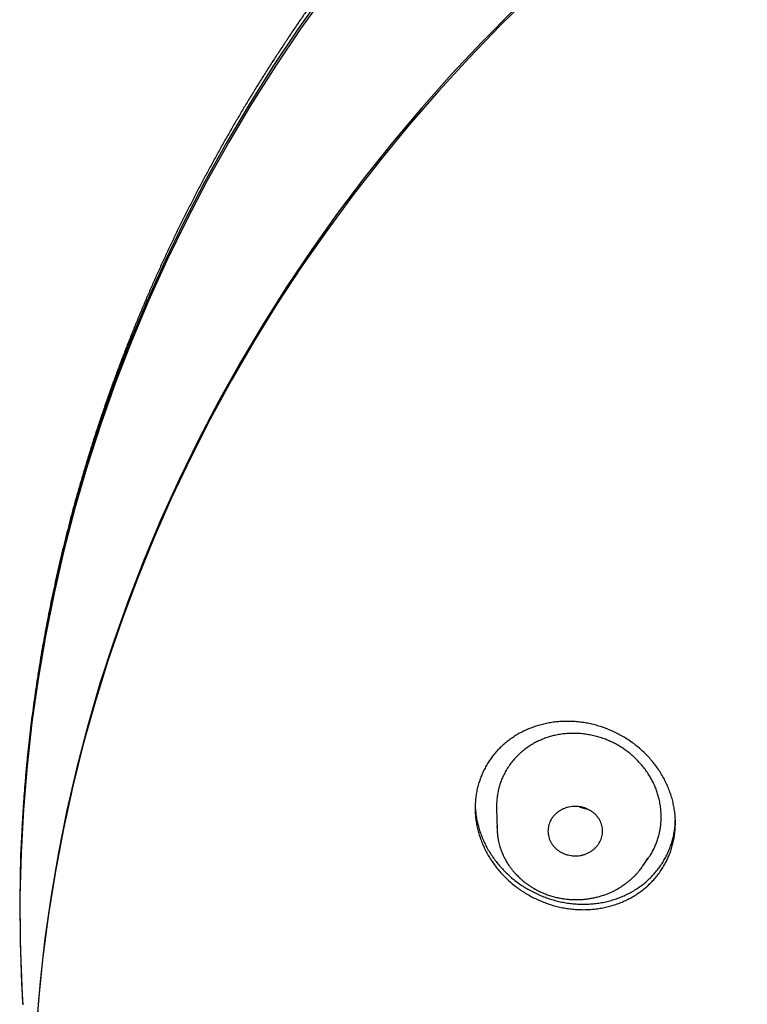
# Model space of a CAD drawing. Header units: millimetres. Extents: x 8 to 501, y 12 to 615.
# Tile 55 of 77: x 214 to 234, y 564 to 591. Entities that reach past the tile are written whole.
import ezdxf

# ---------------------------------------------------------------- set-up
doc = ezdxf.new("R2010")
doc.units = ezdxf.units.MM

msp = doc.modelspace()

# ---------------------------------------------------------------- linework, layer by layer
at = {"color": 7, "linetype": 'Continuous', "lineweight": 30}
for p, q in [((227.226, 568.88), (227.24, 568.336)), ((227.24, 568.411), (227.241, 568.336)), ((231.249, 567.313), (231.402, 567.532)), ((228.59, 566.532), (228.589, 566.532))]:
    msp.add_line(p, q, dxfattribs=at)
at = {"color": 7, "linetype": 'Continuous', "lineweight": 30, "flags": 128}
for points in [[(222.488, 591.316), (221.773, 590.305), (221.086, 589.279), (220.43, 588.236), (219.805, 587.178), (219.21, 586.105), (218.646, 585.019), (218.114, 583.919), (217.614, 582.807), (217.147, 581.684), (216.712, 580.55), (216.31, 579.406), (215.942, 578.252), (215.607, 577.091), (215.306, 575.922), (215.038, 574.746), (214.805, 573.564), (214.607, 572.376), (214.442, 571.185), (214.313, 569.99), (214.218, 568.792), (214.158, 567.593), (214.132, 566.392), (214.141, 565.192), (214.186, 563.992), (214.212, 563.525)], [(222.562, 591.324), (221.845, 590.317), (221.157, 589.294), (220.499, 588.255), (219.872, 587.2), (219.275, 586.131), (218.709, 585.048), (218.174, 583.952), (217.672, 582.843), (217.202, 581.723), (216.764, 580.592), (216.359, 579.452), (215.988, 578.301), (215.65, 577.143), (215.345, 575.977), (215.074, 574.804), (214.837, 573.624), (214.635, 572.44), (214.466, 571.251), (214.333, 570.059), (214.233, 568.864), (214.169, 567.667), (214.139, 566.469), (214.143, 565.27), (214.183, 564.072), (214.214, 563.489)], [(228.228, 591.287), (227.339, 590.415), (226.476, 589.523), (225.639, 588.61), (224.829, 587.677), (224.046, 586.726), (223.29, 585.756), (222.563, 584.769), (221.865, 583.765), (221.195, 582.745), (220.556, 581.709), (219.946, 580.658), (219.367, 579.593), (218.819, 578.515), (218.303, 577.424), (217.818, 576.321), (217.365, 575.208), (216.944, 574.083), (216.556, 572.949), (216.2, 571.807), (215.878, 570.656), (215.589, 569.498), (215.334, 568.333), (215.112, 567.163), (214.924, 565.988), (214.77, 564.809), (214.651, 563.627), (214.565, 562.442)], [(227.719, 590.858), (226.843, 589.972), (225.993, 589.066), (225.169, 588.14), (224.373, 587.194), (223.604, 586.23), (222.863, 585.248), (222.151, 584.249), (221.468, 583.233), (220.815, 582.201), (220.192, 581.154), (219.599, 580.092), (219.038, 579.017), (218.507, 577.929), (218.008, 576.829), (217.541, 575.717), (217.107, 574.594), (216.705, 573.461), (216.336, 572.32), (216, 571.169), (215.698, 570.012), (215.429, 568.847), (215.194, 567.676), (214.993, 566.501), (214.826, 565.32), (214.693, 564.137), (214.594, 562.95)]]:
    msp.add_lwpolyline(points, dxfattribs=at)
at = {"color": 7, "linetype": 'Continuous', "lineweight": 30}
for points, knots in [([(238.872, 605.71), (238.822, 605.684), (238.672, 605.603), (238.421, 605.465), (238.119, 605.297), (237.818, 605.127), (237.519, 604.955), (237.221, 604.781), (236.924, 604.605), (236.629, 604.427), (236.334, 604.247), (236.042, 604.065), (235.75, 603.882), (235.46, 603.696), (235.172, 603.509), (234.884, 603.32), (234.599, 603.129), (234.314, 602.936), (234.031, 602.741), (233.75, 602.544), (233.47, 602.346), (233.192, 602.146), (232.915, 601.944), (232.639, 601.74), (232.366, 601.534), (232.093, 601.327), (231.823, 601.117), (231.554, 600.906), (231.286, 600.694), (231.02, 600.479), (230.756, 600.263), (230.494, 600.045), (230.233, 599.825), (229.973, 599.604), (229.716, 599.381), (229.46, 599.156), (229.206, 598.93), (228.953, 598.702), (228.703, 598.472), (228.454, 598.241), (228.207, 598.008), (227.962, 597.774), (227.718, 597.538), (227.476, 597.3), (227.236, 597.061), (226.998, 596.82), (226.762, 596.577), (226.528, 596.333), (226.295, 596.088), (226.065, 595.841), (225.836, 595.593), (225.609, 595.343), (225.384, 595.091), (225.161, 594.839), (224.94, 594.584), (224.721, 594.328), (224.504, 594.071), (224.289, 593.813), (224.076, 593.553), (223.865, 593.291), (223.656, 593.029), (223.449, 592.764), (223.244, 592.499), (223.041, 592.232), (222.84, 591.964), (222.641, 591.695), (222.444, 591.424), (222.249, 591.152), (222.057, 590.879), (221.866, 590.604), (221.678, 590.328), (221.492, 590.051), (221.308, 589.773), (221.126, 589.494), (220.946, 589.213), (220.768, 588.931), (220.593, 588.649), (220.419, 588.364), (220.248, 588.079), (220.079, 587.793), (219.913, 587.506), (219.748, 587.217), (219.586, 586.928), (219.426, 586.637), (219.268, 586.345), (219.113, 586.053), (218.959, 585.759), (218.808, 585.464), (218.66, 585.169), (218.513, 584.872), (218.369, 584.574), (218.227, 584.276), (218.088, 583.976), (217.951, 583.676), (217.816, 583.375), (217.683, 583.072), (217.553, 582.769), (217.425, 582.466), (217.3, 582.161), (217.177, 581.855), (217.056, 581.549), (216.937, 581.242), (216.821, 580.934), (216.708, 580.625), (216.596, 580.316), (216.487, 580.006), (216.381, 579.695), (216.277, 579.384), (216.175, 579.071), (216.076, 578.759), (215.979, 578.445), (215.885, 578.131), (215.793, 577.816), (215.703, 577.501), (215.616, 577.185), (215.531, 576.868), (215.449, 576.551), (215.369, 576.234), (215.292, 575.915), (215.217, 575.597), (215.145, 575.278), (215.075, 574.958), (215.007, 574.638), (214.942, 574.318), (214.88, 573.997), (214.82, 573.675), (214.762, 573.354), (214.707, 573.031), (214.654, 572.709), (214.604, 572.386), (214.557, 572.063), (214.512, 571.739), (214.469, 571.416), (214.429, 571.092), (214.392, 570.767), (214.357, 570.443), (214.324, 570.118), (214.294, 569.793), (214.266, 569.468), (214.243, 569.171), (214.231, 568.982), (214.225, 568.902)], [0, 0, 0, 0, 0.003504, 0.010721, 0.017938, 0.025156, 0.032376, 0.039596, 0.046817, 0.054039, 0.061262, 0.068486, 0.07571, 0.082935, 0.090161, 0.097388, 0.104615, 0.111843, 0.119072, 0.126301, 0.133531, 0.140761, 0.147992, 0.155224, 0.162456, 0.169688, 0.176921, 0.184155, 0.191388, 0.198623, 0.205858, 0.213093, 0.220328, 0.227564, 0.2348, 0.242037, 0.249274, 0.256511, 0.263749, 0.270986, 0.278224, 0.285463, 0.292701, 0.29994, 0.307179, 0.314418, 0.321658, 0.328897, 0.336137, 0.343377, 0.350617, 0.357857, 0.365097, 0.372338, 0.379578, 0.386819, 0.39406, 0.4013, 0.408541, 0.415782, 0.423023, 0.430264, 0.437505, 0.444746, 0.451987, 0.459228, 0.466469, 0.47371, 0.480951, 0.488192, 0.495433, 0.502674, 0.509915, 0.517156, 0.524397, 0.531637, 0.538878, 0.546119, 0.553359, 0.560599, 0.567839, 0.57508, 0.58232, 0.589559, 0.596799, 0.604039, 0.611278, 0.618517, 0.625757, 0.632996, 0.640234, 0.647473, 0.654712, 0.66195, 0.669188, 0.676426, 0.683664, 0.690901, 0.698138, 0.705376, 0.712613, 0.719849, 0.727086, 0.734322, 0.741558, 0.748794, 0.756029, 0.763265, 0.7705, 0.777735, 0.784969, 0.792204, 0.799438, 0.806672, 0.813905, 0.821139, 0.828372, 0.835605, 0.842837, 0.85007, 0.857302, 0.864534, 0.871765, 0.878996, 0.886227, 0.893458, 0.900689, 0.907919, 0.915149, 0.922378, 0.929608, 0.936837, 0.944066, 0.951294, 0.958523, 0.965751, 0.972978, 0.980206, 0.987433, 0.99466, 1, 1, 1, 1]), ([(231.93, 567.518), (231.91, 567.475), (231.869, 567.391), (231.799, 567.269), (231.721, 567.152), (231.637, 567.039), (231.546, 566.931), (231.448, 566.829), (231.344, 566.733), (231.234, 566.642), (231.118, 566.558), (230.997, 566.481), (230.872, 566.41), (230.742, 566.346), (230.608, 566.29), (230.469, 566.241), (230.327, 566.199), (230.183, 566.165), (230.036, 566.138), (229.887, 566.12), (229.735, 566.109), (229.582, 566.107), (229.428, 566.112), (229.274, 566.126), (229.12, 566.147), (228.967, 566.177), (228.815, 566.215), (228.663, 566.261), (228.513, 566.315), (228.367, 566.377), (228.223, 566.445), (228.084, 566.522), (227.948, 566.606), (227.816, 566.697), (227.689, 566.794), (227.568, 566.898), (227.453, 567.008), (227.344, 567.123), (227.242, 567.243), (227.147, 567.369), (227.059, 567.499), (226.979, 567.633), (226.907, 567.77), (226.843, 567.91), (226.788, 568.052), (226.741, 568.195), (226.703, 568.341), (226.673, 568.488), (226.652, 568.635), (226.641, 568.782), (226.638, 568.928), (226.644, 569.072), (226.658, 569.216), (226.682, 569.358), (226.713, 569.497), (226.752, 569.63), (226.797, 569.756), (226.849, 569.879), (226.909, 570.001), (226.979, 570.123), (227.057, 570.241), (227.141, 570.354), (227.233, 570.462), (227.33, 570.564), (227.434, 570.66), (227.544, 570.75), (227.66, 570.834), (227.781, 570.911), (227.906, 570.982), (228.036, 571.046), (228.17, 571.102), (228.309, 571.151), (228.451, 571.193), (228.595, 571.227), (228.742, 571.254), (228.891, 571.272), (229.043, 571.283), (229.196, 571.285), (229.35, 571.28), (229.504, 571.266), (229.658, 571.245), (229.811, 571.215), (229.964, 571.177), (230.115, 571.131), (230.265, 571.077), (230.412, 571.015), (230.555, 570.946), (230.695, 570.87), (230.83, 570.786), (230.962, 570.695), (231.089, 570.598), (231.21, 570.494), (231.326, 570.384), (231.434, 570.269), (231.536, 570.149), (231.631, 570.023), (231.719, 569.893), (231.799, 569.759), (231.872, 569.622), (231.936, 569.482), (231.991, 569.341), (232.037, 569.197), (232.075, 569.051), (232.105, 568.904), (232.126, 568.757), (232.138, 568.61), (232.14, 568.465), (232.134, 568.32), (232.12, 568.177), (232.097, 568.035), (232.065, 567.895), (232.026, 567.762), (231.982, 567.636), (231.947, 567.557), (231.93, 567.518)], [0, 0, 0, 0, 0.008724, 0.017476, 0.026242, 0.035008, 0.04376, 0.052484, 0.061205, 0.069953, 0.078715, 0.087478, 0.096226, 0.104948, 0.113739, 0.122557, 0.131388, 0.14022, 0.149038, 0.15783, 0.166772, 0.175742, 0.184726, 0.19371, 0.202681, 0.211624, 0.220713, 0.229831, 0.238963, 0.248096, 0.257214, 0.266303, 0.275471, 0.284668, 0.29388, 0.303092, 0.312288, 0.321456, 0.330595, 0.339764, 0.348948, 0.358131, 0.367299, 0.376437, 0.385451, 0.394494, 0.403551, 0.412609, 0.421651, 0.430664, 0.439513, 0.448391, 0.457284, 0.466176, 0.475054, 0.483903, 0.491951, 0.5, 0.508723, 0.517474, 0.526238, 0.535003, 0.543754, 0.552478, 0.561198, 0.569945, 0.578705, 0.587467, 0.596214, 0.604935, 0.613726, 0.622543, 0.631374, 0.640206, 0.649024, 0.657815, 0.666759, 0.67573, 0.684715, 0.693701, 0.702673, 0.711617, 0.720708, 0.729828, 0.738962, 0.748095, 0.757215, 0.766306, 0.775475, 0.784672, 0.793885, 0.803097, 0.812294, 0.821462, 0.830599, 0.839767, 0.848949, 0.858131, 0.867298, 0.876435, 0.885447, 0.894488, 0.903545, 0.9126, 0.921641, 0.930652, 0.939501, 0.948378, 0.95727, 0.966162, 0.975039, 0.983888, 0.991944, 1, 1, 1, 1]), ([(230.418, 570.703), (230.373, 570.724), (230.284, 570.766), (230.146, 570.818), (230.005, 570.862), (229.862, 570.898), (229.718, 570.925), (229.571, 570.944), (229.422, 570.954), (229.27, 570.954), (229.12, 570.946), (228.971, 570.927), (228.832, 570.901), (228.703, 570.868), (228.584, 570.829), (228.468, 570.784), (228.355, 570.733), (228.246, 570.675), (228.136, 570.608), (228.024, 570.531), (227.913, 570.442), (227.809, 570.345), (227.712, 570.243), (227.622, 570.133), (227.54, 570.017), (227.465, 569.894), (227.424, 569.808), (227.403, 569.765)], [0, 0, 0, 0, 0.0400926, 0.080348, 0.120695, 0.1610515, 0.2013288, 0.2414361, 0.2833521, 0.3254079, 0.367506, 0.4095522, 0.45146, 0.4869338, 0.5225227, 0.5581754, 0.5938342, 0.6294369, 0.6649199, 0.7064058, 0.7480219, 0.7896812, 0.8312954, 0.8727797, 0.9151718, 0.957612, 1, 1, 1, 1]), ([(231.572, 567.831), (231.588, 567.869), (231.621, 567.944), (231.66, 568.06), (231.693, 568.179), (231.718, 568.3), (231.737, 568.428), (231.748, 568.565), (231.75, 568.71), (231.741, 568.855), (231.723, 569), (231.696, 569.137), (231.662, 569.265), (231.622, 569.386), (231.575, 569.505), (231.521, 569.621), (231.46, 569.734), (231.389, 569.849), (231.307, 569.966), (231.214, 570.083), (231.114, 570.194), (231.007, 570.3), (230.896, 570.397), (230.781, 570.485), (230.665, 570.565), (230.544, 570.639), (230.46, 570.682), (230.418, 570.703)], [0, 0, 0, 0, 0.037369, 0.074832, 0.112331, 0.149802, 0.187179, 0.230566, 0.274095, 0.317669, 0.361193, 0.404575, 0.4417, 0.478952, 0.516271, 0.553592, 0.590848, 0.627975, 0.670475, 0.713108, 0.755787, 0.798421, 0.840922, 0.880655, 0.920466, 0.960273, 1, 1, 1, 1]), ([(227.403, 569.765), (227.385, 569.724), (227.35, 569.642), (227.308, 569.515), (227.274, 569.384), (227.248, 569.249), (227.232, 569.11), (227.225, 568.986), (227.226, 568.909), (227.227, 568.88)], [0, 0, 0, 0, 0.147578, 0.295313, 0.442903, 0.596105, 0.749465, 0.902672, 1, 1, 1, 1]), ([(214.223, 568.863), (214.222, 568.848), (214.213, 568.729), (214.205, 568.582), (214.197, 568.45), (214.195, 568.421)], [0, 0, 0, 0, 0.10531, 0.803818, 1, 1, 1, 1]), ([(226.641, 568.976), (226.642, 568.96), (226.643, 568.897), (226.653, 568.785), (226.672, 568.642), (226.701, 568.498), (226.738, 568.356), (226.783, 568.217), (226.834, 568.08), (226.895, 567.945), (226.963, 567.812), (227.039, 567.68), (227.123, 567.553), (227.213, 567.431), (227.309, 567.313), (227.413, 567.199), (227.523, 567.089), (227.641, 566.984), (227.764, 566.886), (227.891, 566.794), (228.022, 566.709), (228.159, 566.629), (228.302, 566.557), (228.449, 566.491), (228.598, 566.433), (228.749, 566.384), (228.901, 566.342), (229.056, 566.308), (229.214, 566.283), (229.374, 566.266), (229.532, 566.257), (229.689, 566.257), (229.843, 566.266), (229.997, 566.282), (230.151, 566.308), (230.303, 566.342), (230.451, 566.384), (230.594, 566.434), (230.73, 566.491), (230.864, 566.556), (230.995, 566.628), (231.121, 566.71), (231.24, 566.797), (231.352, 566.889), (231.455, 566.986), (231.554, 567.089), (231.646, 567.199), (231.732, 567.316), (231.808, 567.433), (231.874, 567.55), (231.911, 567.628), (231.93, 567.667)], [0, 0, 0, 0, 0.0068175, 0.0267064, 0.0471641, 0.067638, 0.0880959, 0.1081509, 0.1282211, 0.1482763, 0.1688943, 0.1895285, 0.2101468, 0.230552, 0.2509726, 0.271378, 0.292357, 0.3133524, 0.3343315, 0.3550702, 0.3758246, 0.3965633, 0.4178942, 0.4392421, 0.4605729, 0.4814819, 0.502407, 0.5233159, 0.544836, 0.5663738, 0.5878938, 0.6087274, 0.6295772, 0.6504106, 0.671866, 0.6933395, 0.7147946, 0.7353376, 0.7558967, 0.7764395, 0.7976011, 0.8187807, 0.8399421, 0.8601143, 0.8803023, 0.9004744, 0.9212496, 0.9420422, 0.9628173, 0.9813835, 1, 1, 1, 1]), ([(230.082, 568.006), (230.092, 568.03), (230.112, 568.078), (230.13, 568.154), (230.139, 568.23), (230.139, 568.307), (230.129, 568.384), (230.11, 568.459), (230.082, 568.532), (230.043, 568.602), (229.997, 568.666), (229.944, 568.725), (229.886, 568.777), (229.82, 568.825), (229.748, 568.866), (229.669, 568.899), (229.588, 568.924), (229.506, 568.939), (229.425, 568.947), (229.341, 568.946), (229.257, 568.937), (229.173, 568.92), (229.093, 568.893), (229.017, 568.859), (228.947, 568.817), (228.882, 568.769), (228.823, 568.714), (228.772, 568.654), (228.728, 568.592), (228.707, 568.548), (228.696, 568.527)], [0, 0, 0, 0, 0.035944, 0.072011, 0.107969, 0.143877, 0.179893, 0.215793, 0.252138, 0.288614, 0.324971, 0.359895, 0.394919, 0.429843, 0.466589, 0.503461, 0.540199, 0.575044, 0.609993, 0.644845, 0.681296, 0.717862, 0.754297, 0.789858, 0.825538, 0.861112, 0.89673, 0.932454, 0.968065, 1, 1, 1, 1]), ([(229.493, 568.939), (229.503, 568.935), (229.554, 568.914), (229.633, 568.891), (229.703, 568.877), (229.729, 568.872)], [0, 0, 0, 0, 0.128065, 0.665525, 1, 1, 1, 1]), ([(229.711, 568.88), (229.689, 568.884), (229.633, 568.896), (229.566, 568.916), (229.522, 568.933), (229.512, 568.937)], [0, 0, 0, 0, 0.321546, 0.831495, 1, 1, 1, 1]), ([(231.93, 567.667), (231.948, 567.71), (231.985, 567.794), (232.031, 567.925), (232.069, 568.06), (232.1, 568.199), (232.122, 568.341), (232.134, 568.463), (232.136, 568.538), (232.137, 568.565)], [0, 0, 0, 0, 0.150008, 0.300133, 0.450142, 0.604536, 0.759058, 0.913453, 1, 1, 1, 1]), ([(227.24, 568.411), (227.24, 568.41), (227.239, 568.404), (227.239, 568.389), (227.24, 568.365), (227.24, 568.334), (227.242, 568.295), (227.245, 568.249), (227.249, 568.196), (227.255, 568.139), (227.264, 568.082), (227.275, 568.017), (227.29, 567.947), (227.309, 567.874), (227.326, 567.817), (227.341, 567.773), (227.352, 567.742), (227.363, 567.714), (227.372, 567.69), (227.38, 567.67), (227.387, 567.654), (227.393, 567.64), (227.401, 567.621), (227.412, 567.596), (227.428, 567.563), (227.448, 567.523), (227.474, 567.476), (227.502, 567.425), (227.534, 567.375), (227.573, 567.315), (227.621, 567.249), (227.676, 567.178), (227.731, 567.115), (227.783, 567.06), (227.833, 567.009), (227.883, 566.962), (227.935, 566.916), (227.982, 566.877), (228.023, 566.845), (228.057, 566.819), (228.093, 566.794), (228.129, 566.769), (228.164, 566.746), (228.197, 566.725), (228.224, 566.708), (228.245, 566.696), (228.258, 566.688), (228.268, 566.682), (228.276, 566.678), (228.287, 566.671), (228.306, 566.661), (228.333, 566.646), (228.371, 566.627), (228.417, 566.604), (228.472, 566.579), (228.53, 566.554), (228.57, 566.538), (228.589, 566.531)], [0, 0, 0, 0, 0.000731, 0.007894, 0.017366, 0.029215, 0.045349, 0.064534, 0.086787, 0.111855, 0.136611, 0.160152, 0.19469, 0.226229, 0.254772, 0.269654, 0.283564, 0.296342, 0.307215, 0.316077, 0.322929, 0.328346, 0.335795, 0.347504, 0.36262, 0.38114, 0.403056, 0.427918, 0.452494, 0.476138, 0.515289, 0.551634, 0.585191, 0.615974, 0.643992, 0.671021, 0.69882, 0.727392, 0.744067, 0.760997, 0.778181, 0.795623, 0.813163, 0.828695, 0.84156, 0.850628, 0.857651, 0.860395, 0.863566, 0.868761, 0.876007, 0.888859, 0.905361, 0.925514, 0.949318, 0.976773, 1, 1, 1, 1]), ([(228.696, 568.527), (228.686, 568.503), (228.667, 568.455), (228.649, 568.38), (228.639, 568.303), (228.64, 568.227), (228.649, 568.15), (228.668, 568.075), (228.697, 568.002), (228.735, 567.932), (228.781, 567.868), (228.834, 567.809), (228.892, 567.756), (228.958, 567.709), (229.03, 567.668), (229.109, 567.634), (229.19, 567.61), (229.272, 567.594), (229.353, 567.587), (229.437, 567.587), (229.521, 567.596), (229.605, 567.614), (229.685, 567.64), (229.761, 567.675), (229.831, 567.716), (229.896, 567.765), (229.955, 567.819), (230.007, 567.879), (230.05, 567.942), (230.072, 567.986), (230.082, 568.006)], [0, 0, 0, 0, 0.035923, 0.071969, 0.107906, 0.143793, 0.179788, 0.215668, 0.252015, 0.288492, 0.32485, 0.359773, 0.394797, 0.429719, 0.466465, 0.503338, 0.540076, 0.574921, 0.609872, 0.644724, 0.681174, 0.717738, 0.754171, 0.789735, 0.825418, 0.860996, 0.896611, 0.932331, 0.967939, 1, 1, 1, 1]), ([(231.401, 567.533), (231.415, 567.554), (231.456, 567.611), (231.514, 567.711), (231.553, 567.791), (231.572, 567.831)], [0, 0, 0, 0, 0.221172, 0.610984, 1, 1, 1, 1]), ([(231.249, 567.313), (231.269, 567.343), (231.31, 567.405), (231.353, 567.477), (231.373, 567.519), (231.377, 567.527)], [0, 0, 0, 0, 0.434511, 0.887743, 1, 1, 1, 1]), ([(228.59, 566.531), (228.631, 566.516), (228.712, 566.487), (228.835, 566.453), (228.957, 566.427), (229.076, 566.407), (229.192, 566.393), (229.312, 566.385), (229.436, 566.383), (229.562, 566.388), (229.683, 566.399), (229.798, 566.414), (229.91, 566.435), (230.02, 566.462), (230.126, 566.493), (230.224, 566.527), (230.314, 566.562), (230.396, 566.599), (230.47, 566.635), (230.536, 566.671), (230.596, 566.706), (230.653, 566.741), (230.706, 566.777), (230.756, 566.812), (230.799, 566.844), (230.848, 566.882), (230.906, 566.931), (230.957, 566.977), (230.993, 567.012), (231.012, 567.031), (231.029, 567.047), (231.041, 567.06), (231.05, 567.069), (231.058, 567.077), (231.068, 567.088), (231.082, 567.104), (231.103, 567.126), (231.129, 567.157), (231.162, 567.197), (231.2, 567.245), (231.238, 567.297), (231.269, 567.342), (231.285, 567.368), (231.291, 567.376)], [0, 0, 0, 0, 0.042596, 0.083993, 0.124179, 0.163138, 0.20088, 0.237426, 0.279723, 0.320341, 0.359288, 0.396568, 0.432186, 0.470114, 0.505971, 0.539728, 0.571359, 0.600845, 0.627705, 0.652483, 0.675188, 0.695828, 0.719119, 0.739079, 0.755928, 0.77271, 0.800973, 0.831582, 0.840713, 0.850004, 0.85802, 0.863989, 0.867292, 0.870422, 0.875527, 0.882657, 0.891813, 0.906111, 0.923584, 0.944241, 0.968093, 0.989484, 1, 1, 1, 1])]:
    msp.add_open_spline(points, degree=3, knots=knots, dxfattribs=at)

doc.saveas('drawing.dxf')
